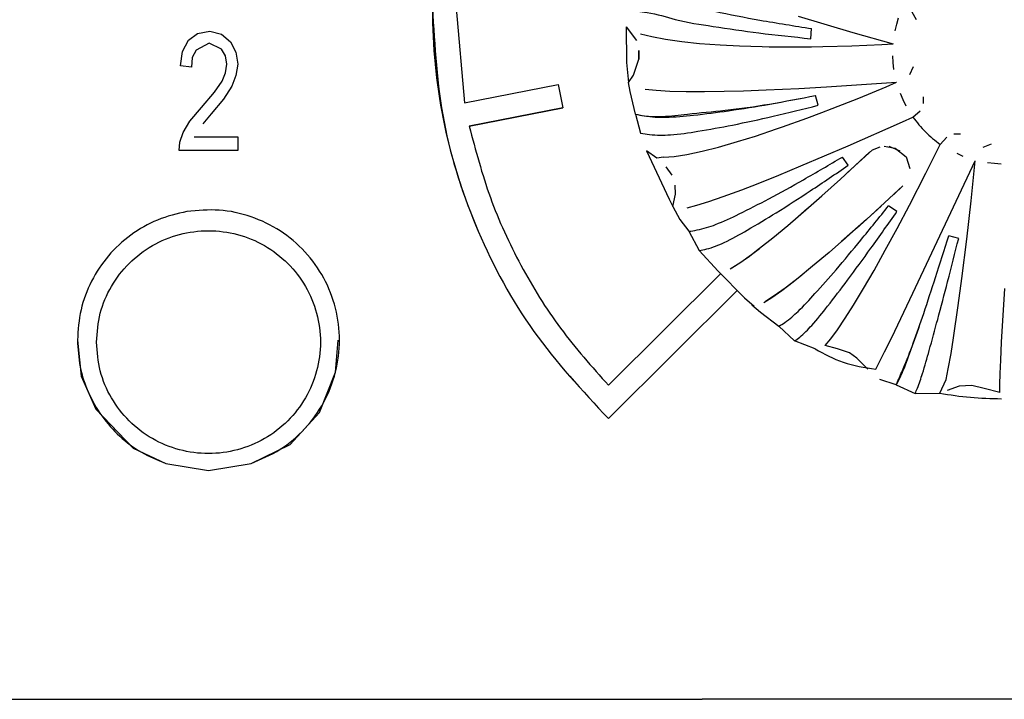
# Model space of a CAD drawing. Header units: millimetres. Extents: x -721 to -161, y -237 to 477.
# Tile 20 of 40: x -389 to -368, y -192 to -178. Entities that reach past the tile are written whole.
import ezdxf

# ---------------------------------------------------------------- set-up
doc = ezdxf.new("R2010")
doc.units = ezdxf.units.MM

# ---------------------------------------------------------------- blocks, each defined once
blk = doc.blocks.new('Bedienfeldblende__7', base_point=(-466.289, -201.139))
at = {"color": 7, "linetype": 'Continuous'}
for p in [(-429.729, -192.392), (-353.572, -192.392)]:
    blk.add_line(p, (-374.189, -192.392), dxfattribs=at)
blk = doc.blocks.new('CFX-Folientastatur__8', base_point=(-455.839, -187.911))
at = {"color": 7, "linetype": 'Continuous'}
for p, q in [((-379.349, -177.897), (-379.174, -179.884)), ((-384.965, -178.568), (-384.779, -178.426)), ((-384.779, -178.426), (-384.52, -178.378)), ((-384.52, -178.378), (-384.276, -178.442)), ((-384.276, -178.442), (-384.089, -178.6)), ((-385.095, -178.806), (-384.965, -178.568)), ((-384.534, -178.627), (-384.807, -178.774)), ((-384.534, -178.627), (-384.807, -178.774)), ((-384.276, -178.759), (-384.534, -178.627)), ((-384.276, -178.759), (-384.534, -178.627)), ((-384.089, -178.6), (-383.974, -178.822)), ((-385.138, -179.102), (-385.095, -178.806)), ((-384.807, -178.774), (-384.894, -178.933)), ((-384.807, -178.774), (-384.894, -178.933)), ((-384.19, -178.896), (-384.276, -178.759)), ((-384.19, -178.896), (-384.276, -178.759)), ((-384.161, -179.07), (-384.19, -178.896)), ((-384.161, -179.07), (-384.19, -178.896)), ((-383.974, -178.822), (-383.931, -179.07)), ((-384.908, -179.133), (-385.138, -179.102)), ((-384.908, -179.133), (-385.138, -179.102)), ((-384.894, -178.933), (-384.908, -179.133)), ((-384.894, -178.933), (-384.908, -179.133)), ((-384.19, -179.249), (-384.161, -179.07)), ((-383.931, -179.07), (-383.974, -179.308)), ((-383.931, -179.07), (-383.974, -179.308)), ((-384.262, -179.424), (-384.19, -179.249)), ((-383.974, -179.308), (-384.06, -179.535)), ((-383.974, -179.308), (-384.06, -179.535)), ((-384.42, -179.661), (-384.262, -179.424)), ((-384.06, -179.535), (-384.233, -179.804)), ((-384.06, -179.535), (-384.233, -179.804)), ((-379.174, -179.884), (-377.212, -179.496)), ((-377.212, -179.496), (-377.114, -179.983)), ((-384.693, -179.978), (-384.42, -179.661)), ((-384.233, -179.804), (-384.491, -180.115)), ((-384.233, -179.804), (-384.491, -180.115)), ((-384.937, -180.263), (-384.693, -179.978)), ((-384.491, -180.115), (-384.664, -180.321)), ((-384.491, -180.115), (-384.664, -180.321)), ((-377.114, -179.983), (-379.076, -180.372)), ((-379.076, -180.372), (-377.114, -179.983)), ((-385.08, -180.501), (-384.937, -180.263)), ((-385.152, -180.706), (-385.08, -180.501)), ((-385.167, -180.881), (-385.152, -180.706)), ((-384.851, -180.596), (-383.931, -180.596)), ((-383.931, -180.596), (-383.931, -180.881)), ((-383.931, -180.881), (-385.167, -180.881)), ((-383.931, -180.881), (-385.167, -180.881)), ((-376.155, -185.806), (-373.802, -183.466)), ((-376.156, -186.505), (-373.454, -183.818)), ((-373.454, -183.818), (-376.156, -186.505)), ((-387.299, -184.859), (-387.22, -185.611)), ((-381.884, -185.531), (-381.827, -184.859)), ((-382.216, -186.377), (-381.884, -185.531)), ((-387.22, -185.611), (-386.914, -186.304)), ((-386.914, -186.304), (-386.132, -187.127)), ((-382.835, -187.045), (-382.216, -186.377)), ((-386.132, -187.127), (-385.442, -187.445)), ((-383.656, -187.445), (-382.835, -187.045)), ((-385.442, -187.445), (-384.549, -187.592)), ((-384.549, -187.592), (-383.656, -187.445))]:
    blk.add_line(p, q, dxfattribs=at)
for points, knots in [([(-359.542, -186.505), (-358.993, -185.916), (-357.894, -184.739), (-356.755, -182.623), (-356.022, -180.381), (-355.776, -178.045), (-355.974, -175.697), (-356.643, -173.415), (-357.748, -171.309), (-359.25, -169.461), (-361.087, -167.943), (-363.189, -166.815), (-365.472, -166.119), (-367.849, -165.884), (-370.225, -166.119), (-372.509, -166.815), (-374.611, -167.943), (-376.448, -169.461), (-377.949, -171.309), (-379.055, -173.415), (-379.724, -175.697), (-379.922, -178.045), (-379.675, -180.381), (-378.943, -182.623), (-377.803, -184.739), (-376.705, -185.916), (-376.156, -186.505)], [0, 0, 0, 0, 2.406947, 4.811415, 7.139825, 9.446664, 11.806903, 14.168065, 16.531002, 18.896288, 21.264132, 23.634347, 26.00638, 28.379398, 30.752417, 33.12445, 35.494665, 37.862509, 40.227795, 42.590732, 44.951894, 47.312133, 49.618971, 51.947382, 54.35185, 56.758797, 56.758797, 56.758797, 56.758797]), ([(-379.849, -177.892), (-379.802, -178.694), (-379.709, -180.299), (-378.952, -182.602), (-377.804, -184.739), (-376.705, -185.916), (-376.156, -186.505)], [0, 0, 0, 0, 2.401512, 4.804065, 7.208532, 9.615479, 9.615479, 9.615479, 9.615479]), ([(-379.076, -180.372), (-378.943, -180.875), (-378.677, -181.882), (-378.018, -183.303), (-377.196, -184.638), (-376.502, -185.417), (-376.155, -185.806)], [0, 0, 0, 0, 1.55939, 3.119542, 4.680666, 6.2429, 6.2429, 6.2429, 6.2429]), ([(-385.001, -182.161), (-385.211, -182.21), (-385.629, -182.309), (-386.192, -182.636), (-386.667, -183.074), (-387.023, -183.612), (-387.255, -184.218), (-387.284, -184.645), (-387.299, -184.859)], [0, 0, 0, 0, 0.64242, 1.284256, 1.925312, 2.565562, 3.205153, 3.844373, 3.844373, 3.844373, 3.844373]), ([(-383.656, -187.445), (-383.446, -187.357), (-383.027, -187.179), (-382.506, -186.729), (-382.105, -186.175), (-381.856, -185.537), (-381.77, -184.859), (-381.856, -184.18), (-382.106, -183.543), (-382.505, -182.987), (-383.03, -182.545), (-383.647, -182.247), (-384.321, -182.098), (-384.775, -182.14), (-385.001, -182.161)], [0, 0, 0, 0, 0.679592, 1.358347, 2.036189, 2.713265, 3.389905, 4.066544, 4.74362, 5.421463, 6.100218, 6.779809, 7.459962, 8.140265, 8.140265, 8.140265, 8.140265]), ([(-387.299, -184.859), (-387.288, -185.047), (-387.265, -185.424), (-387.084, -185.965), (-386.803, -186.46), (-386.424, -186.884), (-385.968, -187.23), (-385.617, -187.374), (-385.442, -187.445)], [0, 0, 0, 0, 0.564294, 1.128844, 1.693865, 2.259489, 2.825749, 3.39257, 3.39257, 3.39257, 3.39257])]:
    blk.add_open_spline(points, degree=3, knots=knots, dxfattribs=at)
at = {"color": 1, "linetype": 'Continuous'}
blk.add_open_spline([(-386.899, -184.9), (-386.883, -185.104), (-386.852, -185.513), (-386.605, -186.083), (-386.23, -186.572), (-385.737, -186.948), (-385.164, -187.184), (-384.549, -187.264), (-383.934, -187.184), (-383.361, -186.948), (-382.868, -186.572), (-382.49, -186.083), (-382.253, -185.513), (-382.172, -184.9), (-382.253, -184.288), (-382.49, -183.718), (-382.868, -183.229), (-383.361, -182.853), (-383.934, -182.617), (-384.549, -182.537), (-385.164, -182.617), (-385.737, -182.853), (-386.23, -183.229), (-386.605, -183.718), (-386.852, -184.288), (-386.883, -184.697), (-386.899, -184.9)], degree=3, knots=[0, 0, 0, 0, 0.61017, 1.220775, 1.832135, 2.444365, 3.057347, 3.670763, 4.284179, 4.897161, 5.509391, 6.120751, 6.731356, 7.341526, 7.951696, 8.562302, 9.173661, 9.785891, 10.398873, 11.012289, 11.625705, 12.238687, 12.850917, 13.462277, 14.072882, 14.683052, 14.683052, 14.683052, 14.683052], dxfattribs=at)
blk = doc.blocks.new('Achse__9', base_point=(-373.851, -184.143))
at = {"color": 7, "linetype": 'Continuous'}
for p, q in [((-371.139, -181.342), (-370.614, -180.867)), ((-370.614, -180.867), (-370.457, -180.801)), ((-370.269, -180.793), (-370.038, -180.885)), ((-369.975, -181.623), (-370.744, -182.33)), ((-372.23, -182.314), (-371.976, -182.094)), ((-370.744, -182.33), (-371.263, -182.792)), ((-371.263, -182.792), (-371.527, -183.02)), ((-373.153, -183.063), (-372.989, -182.938)), ((-371.527, -183.02), (-371.871, -183.31)), ((-373.568, -183.344), (-373.381, -183.226)), ((-373.381, -183.226), (-373.153, -183.063)), ((-373.851, -183.415), (-373.303, -183.972)), ((-371.871, -183.31), (-372.178, -183.56)), ((-372.178, -183.56), (-372.448, -183.768)), ((-372.448, -183.768), (-372.678, -183.932)), ((-373.303, -183.972), (-373.097, -184.143)), ((-372.678, -183.932), (-372.863, -184.049))]:
    blk.add_line(p, q, dxfattribs=at)
blk = doc.blocks.new('Kappe__10', base_point=(-375.849, -186.172))
at = {"color": 7, "linetype": 'Continuous'}
for p, q in [((-372.177, -178.064), (-371.024, -178.403)), ((-370.107, -178.233), (-370.067, -178.096)), ((-369.692, -178.138), (-369.779, -177.983)), ((-375.781, -178.288), (-375.774, -179.032)), ((-375.781, -178.288), (-375.567, -178.575)), ((-370.142, -178.374), (-370.107, -178.233)), ((-375.483, -178.431), (-375.248, -178.493)), ((-375.248, -178.493), (-374.959, -178.549)), ((-371.911, -178.536), (-371.892, -178.324)), ((-371.024, -178.403), (-370.179, -178.644)), ((-374.959, -178.549), (-374.617, -178.596)), ((-374.617, -178.596), (-374.245, -178.635)), ((-374.245, -178.635), (-373.812, -178.666)), ((-373.812, -178.666), (-373.404, -178.687)), ((-373.404, -178.687), (-372.928, -178.701)), ((-372.928, -178.701), (-372.786, -178.704)), ((-372.786, -178.704), (-372.234, -178.708)), ((-372.234, -178.708), (-371.895, -178.705)), ((-371.895, -178.705), (-371.655, -178.701)), ((-371.655, -178.701), (-371.049, -178.685)), ((-371.049, -178.685), (-370.419, -178.657)), ((-370.419, -178.657), (-370.179, -178.644)), ((-375.521, -178.966), (-375.518, -178.786)), ((-375.518, -178.786), (-375.521, -178.966)), ((-370.18, -179.038), (-370.189, -178.896)), ((-375.774, -179.032), (-375.738, -179.453)), ((-375.63, -179.302), (-375.521, -178.966)), ((-370.164, -179.182), (-370.18, -179.038)), ((-369.828, -179.29), (-369.753, -179.12)), ((-375.738, -179.453), (-375.63, -179.302)), ((-375.702, -179.645), (-375.738, -179.453)), ((-372.159, -179.579), (-371.583, -179.546)), ((-371.583, -179.546), (-370.11, -179.449)), ((-370.905, -179.782), (-370.329, -179.543)), ((-370.329, -179.543), (-370.11, -179.449)), ((-375.589, -180.118), (-375.702, -179.645)), ((-375.383, -179.593), (-375.151, -179.618)), ((-375.151, -179.618), (-374.866, -179.634)), ((-374.866, -179.634), (-374.527, -179.643)), ((-374.527, -179.643), (-374.138, -179.645)), ((-374.138, -179.645), (-373.728, -179.64)), ((-373.728, -179.64), (-373.323, -179.629)), ((-373.323, -179.629), (-372.849, -179.612)), ((-372.849, -179.612), (-372.159, -179.579)), ((-371.754, -179.933), (-371.809, -179.728)), ((-369.971, -179.819), (-370.029, -179.688)), ((-371.461, -180.002), (-370.905, -179.782)), ((-369.907, -179.949), (-369.971, -179.819)), ((-369.548, -179.897), (-369.545, -179.758)), ((-375.589, -180.118), (-375.482, -180.519)), ((-371.992, -180.203), (-371.68, -180.087)), ((-371.68, -180.087), (-371.461, -180.002)), ((-369.768, -180.182), (-369.611, -180.046)), ((-372.5, -180.385), (-371.992, -180.203)), ((-371.128, -180.783), (-369.985, -180.279)), ((-369.985, -180.279), (-369.768, -180.182)), ((-373.446, -180.694), (-373.07, -180.577)), ((-373.07, -180.577), (-372.63, -180.43)), ((-372.63, -180.43), (-372.5, -180.385)), ((-368.765, -180.536), (-368.906, -180.538)), ((-373.847, -180.808), (-373.446, -180.694)), ((-372.117, -181.206), (-371.128, -180.783)), ((-369.494, -181.356), (-369.194, -180.754)), ((-369.056, -180.599), (-369.194, -180.754)), ((-368.125, -180.745), (-368.296, -180.818)), ((-375.355, -180.886), (-374.881, -181.901)), ((-375.14, -181.041), (-375.355, -180.886)), ((-374.78, -181.006), (-374.51, -180.964)), ((-374.51, -180.964), (-374.192, -180.896)), ((-374.192, -180.896), (-373.847, -180.808)), ((-371.288, -181.479), (-370.681, -180.919)), ((-370.369, -180.788), (-370.14, -180.829)), ((-370.14, -180.829), (-369.911, -181.017)), ((-368.709, -181.006), (-368.841, -180.946)), ((-375, -181.024), (-375.14, -181.041)), ((-375, -181.024), (-374.78, -181.006)), ((-371.125, -181.192), (-371.247, -181.018)), ((-369.911, -181.017), (-369.829, -181.262)), ((-369.766, -183.873), (-368.458, -181.097)), ((-368.545, -181.936), (-368.458, -181.097)), ((-368.057, -181.157), (-368.201, -181.142)), ((-367.912, -181.168), (-368.057, -181.157)), ((-374.818, -181.401), (-374.943, -181.224)), ((-373.011, -181.571), (-372.583, -181.399)), ((-372.583, -181.399), (-372.117, -181.206)), ((-369.84, -182.03), (-369.494, -181.356)), ((-374.749, -181.794), (-374.755, -181.611)), ((-374.749, -181.794), (-374.755, -181.611)), ((-373.359, -181.706), (-373.011, -181.571)), ((-371.681, -181.833), (-371.288, -181.479)), ((-374.808, -182.056), (-374.749, -181.794)), ((-373.747, -181.849), (-373.359, -181.706)), ((-370.169, -181.804), (-369.975, -181.623)), ((-374.881, -181.901), (-374.808, -182.056)), ((-374.302, -182.03), (-374.049, -181.952)), ((-374.049, -181.952), (-373.747, -181.849)), ((-371.955, -182.076), (-371.681, -181.833)), ((-368.636, -182.739), (-368.545, -181.936)), ((-374.808, -182.056), (-374.657, -182.325)), ((-374.506, -182.082), (-374.302, -182.03)), ((-372.394, -182.453), (-371.955, -182.076)), ((-370.948, -182.514), (-370.583, -182.184)), ((-370.583, -182.184), (-370.436, -182.05)), ((-370.101, -182.162), (-370.276, -182.04)), ((-370.098, -182.517), (-369.84, -182.03)), ((-374.657, -182.325), (-374.471, -182.576)), ((-374.471, -182.576), (-374.253, -182.98)), ((-372.704, -182.711), (-372.394, -182.453)), ((-371.25, -182.781), (-371.094, -182.643)), ((-370.347, -182.973), (-370.098, -182.517)), ((-372.983, -182.933), (-372.704, -182.711)), ((-368.806, -182.725), (-369.012, -182.669)), ((-368.739, -183.567), (-368.636, -182.739)), ((-373.852, -183.414), (-374.253, -182.98)), ((-373.226, -183.116), (-372.983, -182.933)), ((-370.583, -183.395), (-370.347, -182.973)), ((-373.599, -183.362), (-373.432, -183.26)), ((-373.432, -183.26), (-373.226, -183.116)), ((-370.803, -183.775), (-370.583, -183.395)), ((-372.519, -183.82), (-372.277, -183.637)), ((-372.277, -183.637), (-372.103, -183.499)), ((-368.814, -184.129), (-368.739, -183.567)), ((-372.726, -183.964), (-372.519, -183.82)), ((-371.015, -184.125), (-370.803, -183.775)), ((-370.212, -184.803), (-369.766, -183.873)), ((-367.905, -184.902), (-367.841, -183.778)), ((-372.893, -184.066), (-372.726, -183.964)), ((-373.146, -184.118), (-372.962, -184.269)), ((-372.962, -184.269), (-372.578, -184.567)), ((-371.19, -184.401), (-371.015, -184.125)), ((-368.915, -184.812), (-368.814, -184.129)), ((-371.352, -184.643), (-371.19, -184.401)), ((-372.578, -184.567), (-372.252, -184.876)), ((-371.492, -184.834), (-371.352, -184.643)), ((-371.819, -185.04), (-372.252, -184.876)), ((-371.609, -184.973), (-371.492, -184.834)), ((-370.36, -185.105), (-370.212, -184.803)), ((-368.967, -185.137), (-368.915, -184.812)), ((-367.922, -185.277), (-367.905, -184.902)), ((-371.351, -185.042), (-371.609, -184.973)), ((-371.1, -185.122), (-371.351, -185.042)), ((-370.94, -185.235), (-371.1, -185.122)), ((-370.465, -185.313), (-370.36, -185.105)), ((-370.714, -185.47), (-370.94, -185.235)), ((-370.547, -185.468), (-370.465, -185.313)), ((-369.025, -185.463), (-368.967, -185.137)), ((-367.933, -185.56), (-367.922, -185.277)), ((-369.07, -185.687), (-369.025, -185.463)), ((-370.115, -185.794), (-370.458, -185.682)), ((-369.204, -185.973), (-369.07, -185.687)), ((-367.94, -185.787), (-367.933, -185.56)), ((-370.115, -185.794), (-369.72, -185.976)), ((-368.797, -185.823), (-369.047, -185.916)), ((-368.529, -185.808), (-368.797, -185.823)), ((-368.269, -185.872), (-368.529, -185.808)), ((-367.941, -185.958), (-368.269, -185.872)), ((-367.941, -185.958), (-367.94, -185.787)), ((-369.72, -185.976), (-369.204, -185.973))]:
    blk.add_line(p, q, dxfattribs=at)
for points, knots in [([(-375.796, -177.296), (-375.756, -177.333), (-375.615, -177.464), (-375.25, -177.636), (-374.659, -177.794), (-373.88, -177.978), (-372.936, -178.159), (-372.254, -178.267), (-371.892, -178.324)], [0, 0, 0, 0, 0.163447, 0.575148, 1.189912, 2.000485, 2.974668, 4.072528, 4.072528, 4.072528, 4.072528]), ([(-375.796, -177.296), (-375.756, -177.333), (-375.615, -177.464), (-375.25, -177.636), (-374.659, -177.794), (-373.88, -177.978), (-372.936, -178.159), (-372.254, -178.267), (-371.892, -178.324)], [0, 0, 0, 0, 0.163447, 0.575148, 1.189912, 2.000485, 2.974668, 4.072528, 4.072528, 4.072528, 4.072528]), ([(-375.833, -177.633), (-375.805, -177.729), (-375.737, -177.959), (-375.245, -177.975), (-374.703, -178.17), (-373.902, -178.285), (-372.961, -178.427), (-372.275, -178.498), (-371.911, -178.536)], [0, 0, 0, 0, 0.275644, 0.661108, 1.270391, 2.076172, 3.046508, 4.141652, 4.141652, 4.141652, 4.141652]), ([(-375.589, -180.118), (-375.525, -180.132), (-375.316, -180.176), (-374.905, -180.195), (-374.317, -180.137), (-373.589, -180.046), (-372.735, -179.907), (-372.129, -179.79), (-371.809, -179.728)], [0, 0, 0, 0, 0.195979, 0.640147, 1.225449, 1.9675, 2.842164, 3.82025, 3.82025, 3.82025, 3.82025]), ([(-375.589, -180.118), (-375.528, -180.131), (-375.344, -180.171), (-374.975, -180.175), (-374.411, -180.103), (-373.659, -180.041), (-372.761, -179.912), (-372.132, -179.79), (-371.809, -179.728)], [0, 0, 0, 0, 0.186521, 0.565394, 1.096894, 1.892659, 2.829113, 3.815932, 3.815932, 3.815932, 3.815932]), ([(-375.482, -180.519), (-375.419, -180.529), (-375.212, -180.562), (-374.806, -180.56), (-374.227, -180.472), (-373.509, -180.343), (-372.667, -180.159), (-372.069, -180.011), (-371.754, -179.933)], [0, 0, 0, 0, 0.191702, 0.628879, 1.209183, 1.946925, 2.818102, 3.793633, 3.793633, 3.793633, 3.793633]), ([(-369.768, -180.182), (-369.684, -180.289), (-369.518, -180.505), (-369.302, -180.671), (-369.194, -180.754)], [0, 0, 0, 0, 0.4064695, 0.8133268, 0.8133268, 0.8133268, 0.8133268]), ([(-374.471, -182.576), (-374.413, -182.568), (-374.22, -182.54), (-373.86, -182.427), (-373.366, -182.191), (-372.751, -181.878), (-372.03, -181.478), (-371.519, -181.178), (-371.247, -181.018)], [0, 0, 0, 0, 0.177201, 0.582741, 1.124697, 1.82014, 2.65171, 3.597983, 3.597983, 3.597983, 3.597983]), ([(-374.471, -182.576), (-374.413, -182.568), (-374.22, -182.54), (-373.86, -182.427), (-373.366, -182.191), (-372.751, -181.878), (-372.03, -181.478), (-371.519, -181.178), (-371.247, -181.018)], [0, 0, 0, 0, 0.177201, 0.582741, 1.124697, 1.82014, 2.65171, 3.597983, 3.597983, 3.597983, 3.597983]), ([(-374.253, -182.98), (-374.2, -182.97), (-374.019, -182.935), (-373.675, -182.797), (-373.196, -182.526), (-372.594, -182.165), (-371.888, -181.711), (-371.39, -181.372), (-371.125, -181.192)], [0, 0, 0, 0, 0.162814, 0.553966, 1.102137, 1.812302, 2.661147, 3.620176, 3.620176, 3.620176, 3.620176]), ([(-372.578, -184.567), (-372.536, -184.541), (-372.392, -184.451), (-372.134, -184.225), (-371.786, -183.846), (-371.347, -183.348), (-370.833, -182.732), (-370.47, -182.281), (-370.276, -182.04)], [0, 0, 0, 0, 0.148738, 0.510551, 1.022577, 1.69185, 2.501252, 3.429674, 3.429674, 3.429674, 3.429674]), ([(-372.578, -184.567), (-372.536, -184.541), (-372.392, -184.451), (-372.134, -184.225), (-371.786, -183.846), (-371.347, -183.348), (-370.833, -182.732), (-370.47, -182.281), (-370.276, -182.04)], [0, 0, 0, 0, 0.148738, 0.510551, 1.022577, 1.69185, 2.501252, 3.429674, 3.429674, 3.429674, 3.429674]), ([(-372.252, -184.876), (-372.215, -184.849), (-372.083, -184.755), (-371.847, -184.512), (-371.523, -184.105), (-371.109, -183.566), (-370.624, -182.903), (-370.283, -182.419), (-370.101, -182.162)], [0, 0, 0, 0, 0.136247, 0.487438, 1.009025, 1.696615, 2.527188, 3.472594, 3.472594, 3.472594, 3.472594]), ([(-370.115, -185.794), (-370.095, -185.756), (-370.022, -185.621), (-369.899, -185.328), (-369.734, -184.864), (-369.524, -184.253), (-369.278, -183.504), (-369.105, -182.96), (-369.012, -182.669)], [0, 0, 0, 0, 0.127993, 0.459809, 0.952243, 1.604562, 2.399636, 3.316483, 3.316483, 3.316483, 3.316483]), ([(-370.115, -185.794), (-370.109, -185.78), (-370.061, -185.668), (-369.934, -185.381), (-369.744, -184.898), (-369.526, -184.256), (-369.278, -183.504), (-369.105, -182.961), (-369.012, -182.669)], [0, 0, 0, 0, 0.045731, 0.365849, 0.939625, 1.603497, 2.398571, 3.315419, 3.315419, 3.315419, 3.315419]), ([(-369.72, -185.976), (-369.704, -185.94), (-369.645, -185.804), (-369.546, -185.503), (-369.409, -185.021), (-369.233, -184.378), (-369.027, -183.595), (-368.883, -183.027), (-368.806, -182.725)], [0, 0, 0, 0, 0.118046, 0.443649, 0.948962, 1.622842, 2.44232, 3.379389, 3.379389, 3.379389, 3.379389]), ([(-371.819, -185.04), (-371.627, -185.146), (-371.229, -185.365), (-370.779, -185.433), (-370.547, -185.468)], [0, 0, 0, 0, 0.653013, 1.352028, 1.352028, 1.352028, 1.352028]), ([(-369.204, -185.973), (-368.99, -186.006), (-368.561, -186.07), (-368.128, -186.082), (-367.911, -186.088)], [0, 0, 0, 0, 0.649509, 1.299068, 1.299068, 1.299068, 1.299068])]:
    blk.add_open_spline(points, degree=3, knots=knots, dxfattribs=at)
blk = doc.blocks.new('Drehknopf_1__11', base_point=(-375.849, -186.172))
for name, p in [('Kappe__10', (-375.849, -186.172)), ('Achse__9', (-373.851, -184.143))]:
    blk.add_blockref(name, p)
blk = doc.blocks.new('CFX-Bedienfeld_C-silber_1__18', base_point=(-455.839, -187.911))
for name, p in [('CFX-Folientastatur__8', (-455.839, -187.911)), ('Drehknopf_1__11', (-375.849, -186.172))]:
    blk.add_blockref(name, p)
blk = doc.blocks.new('L10-für-dxf-Internet__87', base_point=(-720.837, -236.984))
for name, p in [('Bedienfeldblende__7', (-466.289, -201.139)), ('CFX-Bedienfeld_C-silber_1__18', (-455.839, -187.911))]:
    blk.add_blockref(name, p)
blk = doc.blocks.new('SA_LinksA', base_point=(-491, 104))
blk.add_blockref('L10-für-dxf-Internet__87', (-720.837, -236.984))

msp = doc.modelspace()

# ---------------------------------------------------------------- block references
msp.add_blockref('SA_LinksA', (-491, 104))

doc.saveas('drawing.dxf')
